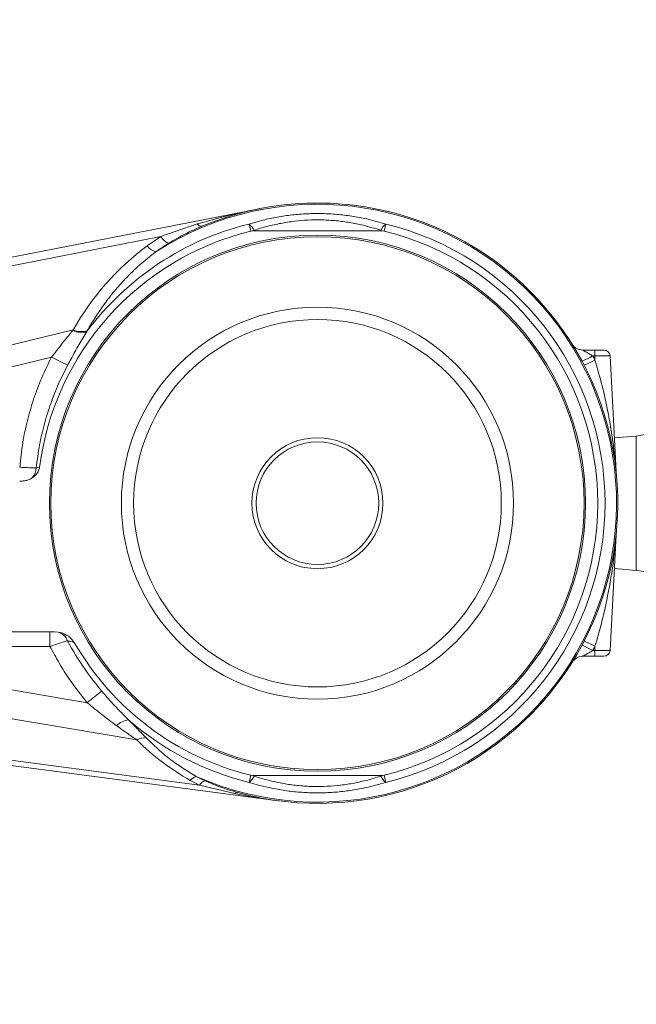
# Model space of a CAD drawing. Header units: millimetres. Extents: x 0 to 16820, y 0 to 11880.
# Tile 34 of 120: x 3584 to 3785, y 8051 to 8372. Entities that reach past the tile are written whole.
import ezdxf

# ---------------------------------------------------------------- set-up
doc = ezdxf.new("R2010")
doc.units = ezdxf.units.MM
doc.header["$LTSCALE"] = 20
doc.linetypes.add('PHANTOM', pattern=[12.7, 6.35, -1.27, 1.27, -1.27, 1.27, -1.27])
doc.styles.add('SLDTEXTSTYLE0', font='TXT', dxfattribs={"width": 0.605})
doc.dimstyles.new('SLDDIMSTYLE0', dxfattribs={"dimtxt": 140, "dimasz": 100, "dimexe": 0, "dimexo": 0.0625, "dimgap": 35, "dimtad": 1, "dimtoh": 1, "dimdec": 0, "dimrnd": 1e-09, "dimzin": 12, "dimdsep": 46, "dimtxsty": 'SLDTEXTSTYLE0', "dimsah": 1, "dimcen": 0.09, "dimadec": 0, "dimazin": 0, "dimtfac": 1, "dimtofl": 0, "dimtmove": 0, "dimatfit": 3, "dimfxl": 0, "dimfrac": 2, "dimtolj": 1, "dimtzin": 12, "dimarcsym": 0})

# ---------------------------------------------------------------- blocks, each defined once
blk = doc.blocks.new('*D5')
at = {"color": 7, "linetype": 'Continuous', "lineweight": 0}
for p, q in [((2720.78, 9015.29), (5150.78, 9015.29)), ((5120.78, 9015.29), (5120.78, 6644.47)), ((2871.03, 6644.47), (5150.78, 6644.47))]:
    blk.add_line(p, q, dxfattribs=at)
for points in [[(5120.78, 9015.29), (5105.78, 8915.29), (5135.78, 8915.29)], [(5120.78, 6644.47), (5135.78, 6744.47), (5105.78, 6744.47)]]:
    blk.add_solid(points, dxfattribs=at)
at = {"color": 7, "linetype": 'Continuous', "lineweight": 0, "insert": (4940.31, 7616), "char_height": 140, "attachment_point": 1, "rotation": 90, "style": 'SLDTEXTSTYLE0'}
blk.add_mtext('2371', dxfattribs=at)

msp = doc.modelspace()

# ---------------------------------------------------------------- linework, layer by layer
at = {"color": 7, "linetype": 'Continuous', "lineweight": 0}
for p, q in [((3573.04, 8293.19), (3661.91, 8310.63)), ((3660.53, 8303.43), (3660.03, 8303.42)), ((3660.53, 8303.43), (3701.03, 8303.43)), ((3701.54, 8303.42), (3701.03, 8303.43)), ((3767.32, 8264.47), (3771.27, 8264.47)), ((3771.27, 8264.47), (3774.26, 8264.47)), ((3776.26, 8262.57), (3778.24, 8224.81)), ((3784.83, 8236.39), (3777.67, 8235.76)), ((3778.24, 8204.12), (3776.26, 8166.36)), ((3777.67, 8193.17), (3784.83, 8192.54)), ((3566.68, 8172.47), (3594.9, 8172.47)), ((3596.16, 8172.38), (3594.9, 8172.47)), ((3771.27, 8164.47), (3767.32, 8164.47)), ((3774.26, 8164.47), (3771.27, 8164.47)), ((3668.01, 8117.3), (3512.53, 8137.74)), ((3660.03, 8125.51), (3660.53, 8125.51)), ((3660.53, 8125.51), (3701.03, 8125.51)), ((3701.03, 8125.51), (3701.54, 8125.51)), ((3654.28, 8120.13), (3654.7, 8120))]:
    msp.add_line(p, q, dxfattribs=at)
at = {"color": 8, "linetype": 'Continuous', "lineweight": 0}
for p, q in [((3629.61, 8301.54), (3641.54, 8305.63)), ((3659.05, 8303.3), (3658.48, 8305.61)), ((3703.08, 8305.61), (3702.52, 8303.3)), ((3629.61, 8301.54), (3573.35, 8290.5)), ((3625.17, 8298.5), (3629.61, 8301.54)), ((3660.09, 8303.56), (3660.53, 8303.43)), ((3701.03, 8303.43), (3701.48, 8303.56)), ((3632.18, 8299.33), (3627.99, 8296.56)), ((3569.07, 8263.27), (3601.09, 8271.08)), ((3600.91, 8270.86), (3601.09, 8271.08)), ((3605.67, 8270.78), (3605.52, 8270.5)), ((3593.97, 8262.15), (3568.71, 8255.99)), ((3771.27, 8262.57), (3770.62, 8262.57)), ((3771.27, 8262.57), (3771.27, 8264.47)), ((3771.34, 8261.2), (3771.27, 8262.57)), ((3784.83, 8192.54), (3784.83, 8236.39)), ((3589, 8225.98), (3590.07, 8226.07)), ((3593.49, 8172.47), (3593.49, 8167.73)), ((3593.49, 8167.73), (3566.68, 8167.73)), ((3770.62, 8166.36), (3771.27, 8166.36)), ((3771.27, 8166.36), (3771.34, 8167.74)), ((3771.27, 8166.36), (3771.27, 8164.47)), ((3551.46, 8158.49), (3605.64, 8149.31)), ((3621.78, 8137.2), (3554.25, 8148.65)), ((3512.29, 8139.51), (3642.25, 8122.43)), ((3642.25, 8122.43), (3639.25, 8123.98)), ((3641.2, 8125.25), (3644.04, 8123.87)), ((3658.48, 8123.32), (3659.05, 8125.64)), ((3660.53, 8125.51), (3660.09, 8125.38)), ((3701.48, 8125.38), (3701.03, 8125.51)), ((3702.52, 8125.64), (3703.08, 8123.32)), ((3653.76, 8119.64), (3642.25, 8122.43))]:
    msp.add_line(p, q, dxfattribs=at)
at = {"color": 7, "linetype": 'Continuous', "lineweight": 0}
for radius in [87.5, 87, 64, 59.99, 21.38, 20]:
    msp.add_circle((3680.78, 8214.47), radius, dxfattribs=at)
at = {"color": 7, "linetype": 'Continuous', "lineweight": 30}
msp.add_arc((2720.78, 7139.47), 1875.82, 300, 180, dxfattribs=at)
at = {"color": 7, "linetype": 'PHANTOM', "lineweight": 30}
msp.add_arc((2720.78, 7139.47), 1203.01, 352.93959, 127.06041, dxfattribs=at)
at = {"color": 8, "linetype": 'Continuous', "lineweight": 0}
for centre, radius, start, end in [((3680.78, 8214.47), 97.6, 246.0776, 122.7423), ((3680.78, 8214.47), 93.84, 103.7487, 143.3334), ((3642.9, 8306.52), 1.62, 213.1472, 275.2466), ((3655.03, 8301.25), 5.56, 24.4567, 51.6186), ((3706.54, 8301.25), 5.56, 128.3814, 155.5433), ((3680.78, 8214.47), 93.84, 283.7487, 76.2513), ((3634.89, 8305.08), 6.36, 213.886, 244.85), ((3674.69, 8296.49), 16.22, 154.1638, 154.692), ((3686.88, 8296.49), 16.22, 25.308, 25.8362), ((3630.26, 8302.89), 6.73, 220.7989, 250.2573), ((3603.69, 8276.73), 6.49, 244.6282, 286.3439), ((3603.77, 8276.88), 6.39, 245.2056, 287.2266), ((3634.39, 8338.77), 86.62, 242.1906, 246.0995), ((3759.77, 8280.71), 21.13, 290.2643, 300.8688), ((3680.78, 8214.26), 102, 27.3992, 28.2726), ((3760.84, 8279.36), 20.98, 289.33, 300.0165), ((3583.4, 8226.31), 5.61, 320.4731, 356.6746), ((3595.03, 8168.13), 4.4, 18.9361, 75.0286), ((3760.84, 8149.57), 20.98, 59.9835, 70.67), ((3759.77, 8148.22), 21.13, 59.1312, 69.7357), ((3680.78, 8214.68), 102, 331.7274, 332.6008), ((3664.66, 8079.96), 91.07, 126.5722, 130.3998), ((3620.26, 8136.29), 7.51, 98.545, 132.492), ((3680.78, 8214.47), 93.84, 228.9381, 256.2513), ((3624.2, 8132.78), 5.03, 81.0955, 118.6613), ((3642.55, 8121.03), 4.42, 107.7318, 138.2785), ((3645.56, 8120.16), 4.01, 112.2054, 145.4377), ((3655.03, 8127.68), 5.56, 308.3814, 335.5433), ((3674.69, 8132.44), 16.22, 205.308, 205.8362), ((3686.88, 8132.44), 16.22, 334.1638, 334.692), ((3706.54, 8127.68), 5.56, 204.4567, 231.6186), ((3654.56, 8118.93), 1.08, 82.7161, 138.5895)]:
    msp.add_arc(centre, radius, start, end, dxfattribs=at)
at = {"color": 7, "linetype": 'Continuous', "lineweight": 0}
for centre, radius, start, end in [((3680.78, 8214.47), 98, 254.565, 112.6482), ((3680.78, 8214.47), 91.45, 103.7487, 172.7111), ((3660.09, 8299.04), 4.38, 90.8433, 103.7487), ((3701.48, 8299.04), 4.38, 76.2513, 89.1567), ((3680.78, 8214.47), 91.45, 283.7487, 76.2513), ((3767.32, 8268.47), 4, 211.9657, 270), ((3774.26, 8262.47), 2, 3, 90), ((3783.78, 8248.34), 12, 275, 0), ((3782.24, 8225.02), 4, 183, 185.9406), ((3783.78, 8180.59), 12, 0, 85), ((3680.78, 8214.47), 91.45, 209.7964, 256.2513), ((3774.26, 8166.47), 2, 270, 357), ((3767.32, 8160.47), 4, 90, 148.0343), ((3660.09, 8129.89), 4.38, 256.2513, 269.1567), ((3701.48, 8129.89), 4.38, 270.8433, 283.7487)]:
    msp.add_arc(centre, radius, start, end, dxfattribs=at)
at = {"color": 8, "linetype": 'Continuous', "lineweight": 0}
for centre, major_axis, ratio, start_param, end_param in [((3678.21, 8225.95), (-19.68, 87.92), 0.984858, 0.416629, 0.828684), ((3771.26, 8262.47), (5, 0.1), 0.020885, 0.000657, 1.568714), ((3771.26, 8166.47), (5, -0.1), 0.020885, 4.714471, 6.282528), ((3678.05, 8197.44), (13.23, 82.35), 0.963826, 2.532348, 2.803585)]:
    msp.add_ellipse(centre, major_axis=major_axis, ratio=ratio, start_param=start_param, end_param=end_param, dxfattribs=at)
for points, knots in [([(3641.54, 8305.63), (3645.13, 8306.64), (3651.85, 8308.52), (3658.68, 8310), (3661.89, 8310.63), (3661.91, 8310.63)], [0, 0, 0, 0, 0.531855, 0.99693, 1, 1, 1, 1]), ([(3658.48, 8305.61), (3659.99, 8306.05), (3663, 8306.94), (3667.69, 8307.92), (3672.51, 8308.63), (3677.39, 8309.02), (3682.27, 8309.08), (3687.14, 8308.83), (3692.02, 8308.23), (3697.39, 8307.24), (3701.02, 8306.21), (3703.08, 8305.61)], [0, 0, 0, 0, 0.105357, 0.210702, 0.318726, 0.426741, 0.532403, 0.638067, 0.746913, 0.855773, 1, 1, 1, 1]), ([(3701.48, 8303.56), (3699.56, 8304.14), (3696.26, 8305.16), (3691.37, 8306.13), (3686.9, 8306.73), (3682.32, 8307.01), (3677.72, 8306.95), (3673.21, 8306.57), (3668.77, 8305.88), (3664.37, 8304.9), (3661.52, 8304), (3660.09, 8303.56)], [0, 0, 0, 0, 0.144941, 0.250112, 0.355267, 0.464105, 0.572941, 0.678015, 0.783103, 0.891541, 1, 1, 1, 1]), ([(3643.05, 8304.91), (3641.19, 8304.09), (3637.48, 8302.44), (3633.95, 8300.37), (3632.18, 8299.33)], [0, 0, 0, 0, 0.498441, 1, 1, 1, 1]), ([(3627.99, 8296.56), (3626.24, 8295.17), (3622.73, 8292.38), (3618.29, 8288.03), (3614.48, 8283.76), (3611.23, 8279.59), (3608.26, 8275.27), (3606.53, 8272.27), (3605.67, 8270.78)], [0, 0, 0, 0, 0.188284, 0.378099, 0.532247, 0.686404, 0.843198, 1, 1, 1, 1]), ([(3593.97, 8262.15), (3594.4, 8262.68), (3595.79, 8264.41), (3598.07, 8267.43), (3599.96, 8269.71), (3600.91, 8270.86)], [0, 0, 0, 0, 0.179073, 0.585714, 1, 1, 1, 1]), ([(3605.52, 8270.5), (3604.64, 8269.07), (3602.87, 8266.18), (3600.85, 8262.47), (3599.66, 8260.25), (3599.29, 8259.57)], [0, 0, 0, 0, 0.406606, 0.817689, 1, 1, 1, 1]), ([(3583.61, 8226.2), (3583.9, 8228.92), (3584.44, 8234.05), (3586.04, 8241.47), (3588.09, 8248.51), (3590.69, 8255.45), (3592.88, 8259.92), (3593.97, 8262.15)], [0, 0, 0, 0, 0.217466, 0.410731, 0.603996, 0.801997, 1, 1, 1, 1]), ([(3767.32, 8264.47), (3767.33, 8264.46), (3767.35, 8264.45), (3767.54, 8264.35), (3767.97, 8264.11), (3768.71, 8263.7), (3769.62, 8263.18), (3770.29, 8262.77), (3770.62, 8262.57)], [0, 0, 0, 0, 0.074103, 0.135603, 0.295365, 0.495721, 0.74993, 1, 1, 1, 1]), ([(3599.29, 8259.57), (3598.26, 8257.54), (3596.19, 8253.46), (3593.66, 8247.03), (3591.59, 8240.39), (3589.94, 8233.35), (3589.33, 8228.51), (3589, 8225.98)], [0, 0, 0, 0, 0.193693, 0.387385, 0.585639, 0.783894, 1, 1, 1, 1]), ([(3771.34, 8261.2), (3772.15, 8258.41), (3773.77, 8252.83), (3775.48, 8245), (3776.62, 8238.5), (3777.29, 8233.85), (3777.67, 8230.71), (3777.89, 8228.62), (3778.03, 8227.23), (3778.11, 8226.31), (3778.17, 8225.67), (3778.2, 8225.25), (3778.23, 8225), (3778.23, 8224.89), (3778.24, 8224.84), (3778.24, 8224.81), (3778.24, 8224.81), (3778.24, 8224.81)], [0, 0, 0, 0, 0.232731, 0.465625, 0.642666, 0.763281, 0.844258, 0.898148, 0.933866, 0.95751, 0.973169, 0.986967, 0.99271, 0.99522, 0.997665, 0.999081, 1, 1, 1, 1]), ([(3583.61, 8226.2), (3584.1, 8226.18), (3585.36, 8226.11), (3587.34, 8226.02), (3588.45, 8225.99), (3589, 8225.98)], [0, 0, 0, 0, 0.239645, 0.619589, 1, 1, 1, 1]), ([(3778.24, 8204.12), (3778.24, 8204.12), (3778.24, 8204.12), (3778.24, 8204.08), (3778.23, 8203.94), (3778.18, 8203.34), (3777.95, 8200.77), (3777.24, 8194.25), (3775.95, 8186.19), (3774.21, 8178.17), (3772.85, 8172.82), (3771.84, 8169.36), (3771.39, 8167.89), (3771.34, 8167.74)], [0, 0, 0, 0, 0.001344, 0.002601, 0.006521, 0.015346, 0.054509, 0.216971, 0.545305, 0.710865, 0.876394, 0.987243, 1, 1, 1, 1]), ([(3599.18, 8169.56), (3598.83, 8169.45), (3597.97, 8169.2), (3595.97, 8168.55), (3594.31, 8168), (3593.49, 8167.73)], [0, 0, 0, 0, 0.269311, 0.640324, 1, 1, 1, 1]), ([(3599.18, 8169.56), (3601.02, 8166.35), (3604.32, 8160.57), (3608.52, 8155.4), (3610.4, 8153.09)], [0, 0, 0, 0, 0.553601, 1, 1, 1, 1]), ([(3601.42, 8169.02), (3601.18, 8169.08), (3600.34, 8169.29), (3599.66, 8169.44), (3599.18, 8169.56)], [0, 0, 0, 0, 0.286417, 1, 1, 1, 1]), ([(3605.64, 8149.31), (3603.67, 8151.79), (3600.4, 8155.93), (3596.45, 8162.16), (3594.48, 8165.87), (3593.49, 8167.73)], [0, 0, 0, 0, 0.4299285, 0.7143495, 1, 1, 1, 1]), ([(3770.62, 8166.36), (3770.21, 8166.11), (3769.42, 8165.63), (3768.4, 8165.05), (3767.73, 8164.69), (3767.43, 8164.53), (3767.33, 8164.47), (3767.32, 8164.47), (3767.32, 8164.47)], [0, 0, 0, 0, 0.310019, 0.601671, 0.797653, 0.887774, 0.959315, 1, 1, 1, 1]), ([(3610.4, 8153.09), (3611.8, 8151.47), (3614.62, 8148.22), (3617.63, 8145.22), (3619.15, 8143.71)], [0, 0, 0, 0, 0.4980697, 1, 1, 1, 1]), ([(3615.19, 8141.82), (3613.6, 8143.02), (3610.39, 8145.42), (3607.23, 8148.01), (3605.64, 8149.31)], [0, 0, 0, 0, 0.497236, 1, 1, 1, 1]), ([(3619.15, 8143.71), (3620.15, 8142.68), (3622.16, 8140.61), (3624.03, 8138.71), (3624.97, 8137.76)], [0, 0, 0, 0, 0.496744, 1, 1, 1, 1]), ([(3621.78, 8137.2), (3620.71, 8137.95), (3618.55, 8139.44), (3616.31, 8141.03), (3615.19, 8141.82)], [0, 0, 0, 0, 0.4977734, 1, 1, 1, 1]), ([(3624.97, 8137.76), (3626.4, 8136.37), (3629.26, 8133.58), (3634.59, 8129.3), (3638.83, 8126.7), (3641.2, 8125.25)], [0, 0, 0, 0, 0.303588, 0.609736, 1, 1, 1, 1]), ([(3644.04, 8123.87), (3645.77, 8123.12), (3649.12, 8121.68), (3652.61, 8120.64), (3654.28, 8120.13)], [0, 0, 0, 0, 0.518593, 1, 1, 1, 1]), ([(3660.09, 8125.38), (3662, 8124.79), (3665.3, 8123.77), (3670.2, 8122.8), (3674.67, 8122.2), (3679.25, 8121.93), (3683.85, 8121.98), (3688.36, 8122.36), (3692.8, 8123.05), (3697.2, 8124.03), (3700.05, 8124.93), (3701.48, 8125.38)], [0, 0, 0, 0, 0.144941, 0.250112, 0.355267, 0.464105, 0.572941, 0.678015, 0.783103, 0.891541, 1, 1, 1, 1]), ([(3703.08, 8123.32), (3701.58, 8122.88), (3698.57, 8122), (3693.88, 8121.01), (3689.06, 8120.3), (3684.17, 8119.91), (3679.3, 8119.85), (3674.42, 8120.11), (3669.55, 8120.7), (3664.17, 8121.69), (3660.55, 8122.73), (3658.48, 8123.32)], [0, 0, 0, 0, 0.105357, 0.210702, 0.318726, 0.426741, 0.532403, 0.638067, 0.746913, 0.855773, 1, 1, 1, 1]), ([(3668.01, 8117.3), (3667.99, 8117.3), (3667.15, 8117.41), (3662.38, 8118.06), (3657.66, 8118.93), (3653.76, 8119.64)], [0, 0, 0, 0, 0.0044612, 0.176255, 1, 1, 1, 1])]:
    msp.add_open_spline(points, degree=3, knots=knots, dxfattribs=at)
at = {"color": 7, "linetype": 'Continuous', "lineweight": 0}
for points, knots in [([(3587.73, 8222.74), (3588.27, 8223.18), (3589.17, 8223.91), (3589.89, 8225.15), (3590.02, 8225.83), (3590.07, 8226.07)], [0, 0, 0, 0, 0.500204, 0.826281, 1, 1, 1, 1]), ([(3583.61, 8221.66), (3584.13, 8221.68), (3585.19, 8221.72), (3586.61, 8222.07), (3587.4, 8222.54), (3587.73, 8222.74)], [0, 0, 0, 0, 0.361764, 0.735585, 1, 1, 1, 1]), ([(3778.26, 8204.31), (3778.26, 8204.3), (3778.25, 8204.28), (3778.25, 8204.26), (3778.25, 8204.25), (3778.25, 8204.25)], [0, 0, 0, 0, 0.467379, 0.792442, 1, 1, 1, 1]), ([(3601.42, 8169.02), (3601, 8169.57), (3600, 8170.86), (3598.07, 8171.94), (3596.66, 8172.26), (3596.16, 8172.38)], [0, 0, 0, 0, 0.324288, 0.758291, 1, 1, 1, 1])]:
    msp.add_open_spline(points, degree=3, knots=knots, dxfattribs=at)

# ---------------------------------------------------------------- dimensions: what is measured, and where the dimension line sits
dim = msp.add_linear_dim(base=(5120.78, 6644.47), p1=(2720.78, 9015.29), p2=(2871.03, 6644.47), angle=90, dimstyle='SLDDIMSTYLE0', dxfattribs=at)
dim.commit()
dim.dimension.update_dxf_attribs({"geometry": '*D5', "text_midpoint": (5120.78, 7829.88), "dimtype": 160})

doc.saveas('drawing.dxf')
